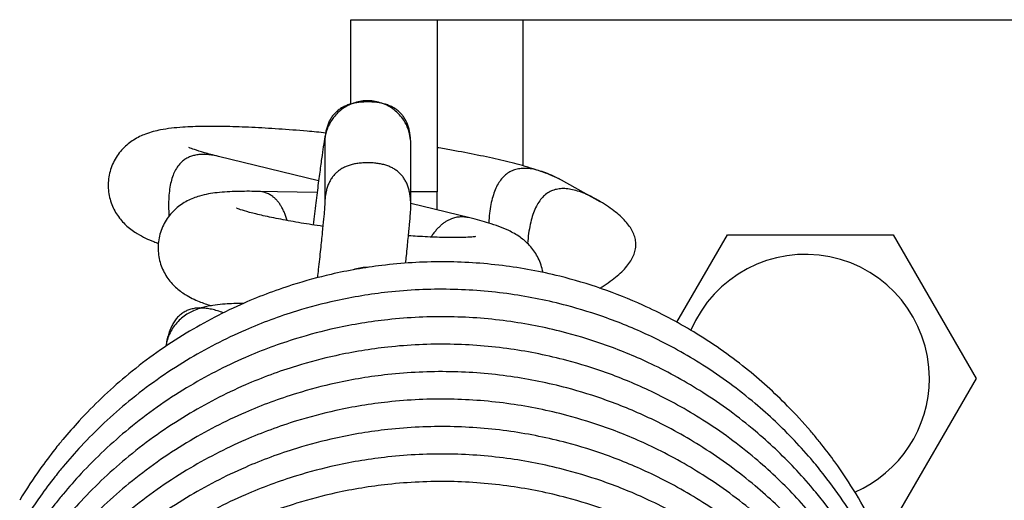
# Model space of a CAD drawing. Header units: inches. Extents: x 53216 to 117387, y -66787 to -22834.
# Tile 157 of 256: x 60652.65 to 60656.08, y -30072.58 to -30070.91. Entities that reach past the tile are written whole.
import ezdxf

# ---------------------------------------------------------------- set-up
doc = ezdxf.new("R2010")
doc.units = ezdxf.units.IN
doc.header["$MEASUREMENT"] = 0
doc.layers.add('FAKRO LOFT LADDERS', color=7, linetype='Continuous')

msp = doc.modelspace()

# ---------------------------------------------------------------- linework, layer by layer
at = {"layer": 'FAKRO LOFT LADDERS', "color": 7, "linetype": 'Continuous'}
for p, q in [((60653.8018, -30070.9062), (60654.1018, -30070.9062)), ((60653.8018, -30071.2006), (60653.8018, -30070.9062)), ((60654.1018, -30070.9062), (60654.1018, -30071.5062)), ((60654.1018, -30070.9062), (60654.4018, -30070.9062)), ((60654.4018, -30070.9062), (60655.7991, -30070.9062)), ((60654.4018, -30071.4157), (60654.4018, -30070.9062)), ((60655.6018, -30070.9062), (60656.504, -30070.9062)), ((60653.7105, -30071.342), (60653.7105, -30071.5526)), ((60654.0105, -30071.5541), (60654.0105, -30071.342)), ((60653.6892, -30071.4681), (60653.341, -30071.3829)), ((60654.6704, -30071.5405), (60654.5353, -30071.466)), ((60653.684, -30071.5085), (60653.4763, -30071.5047)), ((60654.1018, -30071.5062), (60654.0105, -30071.5062)), ((60654.1018, -30071.569), (60654.1018, -30071.5062)), ((60654.2156, -30071.5969), (60654.0105, -30071.5467)), ((60654.9373, -30071.9608), (60655.1132, -30071.6562)), ((60655.1132, -30071.6562), (60655.6905, -30071.6562)), ((60655.6905, -30071.6562), (60655.9792, -30072.1562)), ((60655.9792, -30072.1562), (60655.6905, -30072.6562))]:
    msp.add_line(p, q, dxfattribs=at)
for start, end in [(0, 157.2112), (293.5529, 0)]:
    msp.add_arc((60655.3845, -30072.1562), 0.4321, start, end, dxfattribs=at)
for points, degree, knots in [([(60654.0105, -30071.342), (60654.0105, -30071.3374), (60654.0105, -30071.3265), (60654.0044, -30071.2916), (60653.9865, -30071.254), (60653.9545, -30071.2187), (60653.9111, -30071.195), (60653.8629, -30071.1863), (60653.8154, -30071.193), (60653.7731, -30071.2138), (60653.7418, -30071.2435), (60653.7228, -30071.2755), (60653.7137, -30071.3032), (60653.7101, -30071.3211), (60653.7062, -30071.3441), (60653.6998, -30071.3887), (60653.6925, -30071.4428), (60653.6841, -30071.5077), (60653.6763, -30071.569), (60653.6715, -30071.6083), (60653.6699, -30071.6214)], 3, [0, 0, 0, 0, 0.0162299, 0.0336062, 0.0555123, 0.0806273, 0.1058141, 0.1305647, 0.1549253, 0.1788455, 0.2019389, 0.221284, 0.2355181, 0.2570887, 0.3130269, 0.3604923, 0.4063669, 0.4518128, 0.4970894, 0.5191228, 0.5191228, 0.5191228, 0.5191228]), ([(60654.0105, -30071.342), (60654.0105, -30071.1929), (60653.8605, -30071.1929), (60653.7105, -30071.1929), (60653.7105, -30071.342)], 2, [0, 0, 0, 0.5, 0.5, 1, 1, 1]), ([(60653.7146, -30071.3012), (60653.6926, -30071.299), (60653.6366, -30071.2937), (60653.5492, -30071.2868), (60653.4551, -30071.2813), (60653.3674, -30071.2782), (60653.2864, -30071.2778), (60653.2089, -30071.2807), (60653.1462, -30071.2878), (60653.0933, -30071.3007), (60653.0466, -30071.3221), (60653.0065, -30071.3539), (60652.9755, -30071.3965), (60652.9574, -30071.4472), (60652.9548, -30071.5005), (60652.9669, -30071.5513), (60652.9915, -30071.5949), (60653.024, -30071.6296), (60653.0671, -30071.6589), (60653.1, -30071.6741), (60653.1256, -30071.6838), (60653.131, -30071.6857)], 3, [0.3723383, 0.3723383, 0.3723383, 0.3723383, 0.396487, 0.4339453, 0.4716689, 0.5098898, 0.5491168, 0.5908211, 0.6412774, 0.6767146, 0.7010276, 0.7223202, 0.7431902, 0.7637805, 0.7841225, 0.8043474, 0.8245446, 0.8453448, 0.8702208, 0.9129445, 0.9238758, 0.9238758, 0.9238758, 0.9238758]), ([(60653.341, -30071.3829), (60653.3209, -30071.378), (60653.2914, -30071.3702), (60653.2549, -30071.3588), (60653.2398, -30071.3526), (60653.2369, -30071.3512), (60653.2369, -30071.3512)], 3, [0, 0, 0, 0, 0.0350621, 0.0688962, 0.0986055, 0.1131121, 0.1131121, 0.1131121, 0.1131121]), ([(60654.5353, -30071.466), (60654.5119, -30071.4532), (60654.475, -30071.4382), (60654.4037, -30071.4153), (60654.3274, -30071.3963), (60654.2437, -30071.3779), (60654.1676, -30071.3636), (60654.119, -30071.3552), (60654.1018, -30071.3523)], 3, [0, 0, 0, 0, 0.0469507, 0.0926291, 0.1329806, 0.1716779, 0.2096395, 0.2297879, 0.2297879, 0.2297879, 0.2297879]), ([(60654.0105, -30071.5541), (60654.0105, -30071.4059), (60653.8614, -30071.405), (60653.7124, -30071.4041), (60653.7105, -30071.5522)], 2, [0, 0, 0, 0.5, 0.5, 1, 1, 1]), ([(60654.6689, -30071.8418), (60654.9151, -30071.6916), (60654.6774, -30071.5446), (60654.4397, -30071.3975), (60654.417, -30071.686)], 2, [0, 0, 0, 0.5, 0.5, 1, 1, 1]), ([(60653.4763, -30071.5047), (60653.4493, -30071.5043), (60653.4028, -30071.5043), (60653.3352, -30071.5083), (60653.2847, -30071.5166), (60653.2338, -30071.5346), (60653.1911, -30071.5631), (60653.1563, -30071.6033), (60653.1343, -30071.6528), (60653.1277, -30071.7064), (60653.1368, -30071.7587), (60653.1594, -30071.8046), (60653.1915, -30071.8412), (60653.2317, -30071.8699), (60653.2703, -30071.8877), (60653.3004, -30071.8985), (60653.3149, -30071.9031)], 3, [0, 0, 0, 0, 0.0314124, 0.0690249, 0.1043827, 0.1258351, 0.1445854, 0.1632687, 0.1817963, 0.200075, 0.2181833, 0.2361291, 0.2539102, 0.2731873, 0.3028417, 0.3275407, 0.3275407, 0.3275407, 0.3275407]), ([(60653.704, -30071.6266), (60653.6782, -30071.6228), (60653.627, -30071.6148), (60653.5564, -30071.6021), (60653.4954, -30071.5894), (60653.4479, -30071.5778), (60653.4165, -30071.5684), (60653.4045, -30071.5638), (60653.4032, -30071.5631), (60653.4032, -30071.5631)], 3, [0.5340096, 0.5340096, 0.5340096, 0.5340096, 0.5641672, 0.5953468, 0.6258721, 0.6551581, 0.6821344, 0.7053111, 0.711989, 0.711989, 0.711989, 0.711989]), ([(60653.7105, -30071.5518), (60653.7105, -30071.5518), (60653.7105, -30071.5543), (60653.7095, -30071.5675), (60653.7067, -30071.5994), (60653.7021, -30071.6462), (60653.6959, -30071.7057), (60653.69, -30071.7611), (60653.6862, -30071.7958), (60653.6851, -30071.8055)], 3, [0.0117826, 0.0117826, 0.0117826, 0.0117826, 0.0236682, 0.0604745, 0.1031876, 0.1475333, 0.1924021, 0.2374803, 0.2546998, 0.2546998, 0.2546998, 0.2546998]), ([(60653.9924, -30071.7547), (60653.9933, -30071.7458), (60653.9967, -30071.7146), (60654.0016, -30071.6659), (60654.0064, -30071.6173), (60654.0094, -30071.5792), (60654.0105, -30071.5669), (60654.0105, -30071.5541)], 3, [0.7958556, 0.7958556, 0.7958556, 0.7958556, 0.8134445, 0.8589771, 0.9050986, 0.9538451, 1, 1, 1, 1]), ([(60654.4707, -30071.7871), (60654.4703, -30071.7847), (60654.4665, -30071.7654), (60654.4534, -30071.7308), (60654.4246, -30071.6909), (60654.3871, -30071.6599), (60654.3423, -30071.6353), (60654.2869, -30071.6157), (60654.242, -30071.6033), (60654.2156, -30071.5969)], 3, [0.8439854, 0.8439854, 0.8439854, 0.8439854, 0.8464557, 0.8644696, 0.8822682, 0.9005859, 0.9244124, 0.9661037, 1, 1, 1, 1]), ([(60654.2356, -30071.6621), (60654.2356, -30071.6621), (60654.2356, -30071.6621), (60654.2287, -30071.6633), (60654.2028, -30071.6653), (60654.1603, -30071.6661), (60654.1031, -30071.6651), (60654.048, -30071.6624), (60654.0129, -30071.66), (60654.0023, -30071.6593)], 3, [0.2707305, 0.2707305, 0.2707305, 0.2707305, 0.2709698, 0.2918697, 0.3170974, 0.3453663, 0.3753537, 0.406252, 0.4193217, 0.4193217, 0.4193217, 0.4193217]), ([(60655.8012, -30073.4669), (60655.8015, -30073.4533), (60655.8019, -30073.4297), (60655.8016, -30073.3625), (60655.7946, -30073.2315), (60655.7684, -30073.0721), (60655.7346, -30072.9497), (60655.7148, -30072.8887), (60655.6857, -30072.8053), (60655.6191, -30072.6509), (60655.5264, -30072.4982), (60655.4536, -30072.402), (60655.4249, -30072.3662), (60655.3864, -30072.32), (60655.3059, -30072.2324), (60655.1732, -30072.1127), (60655.0039, -30071.9944), (60654.8337, -30071.9047), (60654.6765, -30071.842), (60654.5133, -30071.7935), (60654.328, -30071.7589), (60654.1199, -30071.7458), (60653.9198, -30071.7578), (60653.7451, -30071.7885), (60653.58, -30071.8337), (60653.4049, -30071.9005), (60653.2078, -30072.0051), (60653.0192, -30072.1413), (60652.8849, -30072.2696), (60652.8129, -30072.3518), (60652.7847, -30072.3862), (60652.7587, -30072.4184), (60652.7081, -30072.4866), (60652.6731, -30072.5397), (60652.6483, -30072.5807)], 3, [0.4984276, 0.4984276, 0.4984276, 0.4984276, 0.5030476, 0.5065082, 0.5213594, 0.5477921, 0.5614788, 0.5645699, 0.569657, 0.5915934, 0.6218105, 0.6303221, 0.6326504, 0.6374342, 0.6507663, 0.6731036, 0.6980391, 0.7206678, 0.7381573, 0.7552834, 0.7781871, 0.8017655, 0.8255463, 0.8456661, 0.8614286, 0.8831168, 0.9086812, 0.9362784, 0.9612021, 0.9709194, 0.9730902, 0.9759919, 0.9853442, 1, 1, 1, 1]), ([(60653.862, -30071.7693), (60653.8464, -30071.769), (60653.8286, -30071.7716), (60653.8117, -30071.7772), (60653.8097, -30071.778)], 3, [0.1308946, 0.1308946, 0.1308946, 0.1308946, 0.1549253, 0.15822905, 0.15822905, 0.15822905, 0.15822905]), ([(60655.8012, -30073.5626), (60655.8014, -30073.5531), (60655.8018, -30073.5348), (60655.802, -30073.4846), (60655.798, -30073.3634), (60655.7765, -30073.2051), (60655.7411, -30073.0667), (60655.7191, -30072.9971), (60655.6945, -30072.9254), (60655.6391, -30072.7885), (60655.5517, -30072.6318), (60655.4698, -30072.5181), (60655.4306, -30072.4689), (60655.3969, -30072.4281), (60655.327, -30072.3498), (60655.2031, -30072.2327), (60655.0362, -30072.1101), (60654.8608, -30072.0129), (60654.7008, -30071.9462), (60654.5372, -30071.8952), (60654.3552, -30071.8582), (60654.1458, -30071.8415), (60653.9414, -30071.8509), (60653.7625, -30071.8803), (60653.5962, -30071.9241), (60653.4202, -30071.9893), (60653.2222, -30072.0918), (60653.0299, -30072.228), (60652.8912, -30072.3585), (60652.8154, -30072.4445), (60652.7854, -30072.4811), (60652.7592, -30072.5135), (60652.7085, -30072.5817), (60652.6733, -30072.635), (60652.6483, -30072.6764)], 3, [0.5803442, 0.5803442, 0.5803442, 0.5803442, 0.5830518, 0.5855569, 0.5947017, 0.6176447, 0.6310518, 0.6353916, 0.6384665, 0.6526755, 0.6774661, 0.6894718, 0.6925566, 0.695379, 0.704546, 0.7224027, 0.7437991, 0.7631916, 0.7791329, 0.7928294, 0.8116803, 0.8315766, 0.8520464, 0.8693059, 0.8825985, 0.9004428, 0.9220894, 0.9451954, 0.9666199, 0.9754886, 0.9774788, 0.9798115, 0.987633, 1, 1, 1, 1]), ([(60653.4278, -30071.895), (60653.4046, -30071.8953), (60653.3572, -30071.897), (60653.3057, -30071.9033), (60653.2583, -30071.9167), (60653.2167, -30071.9402), (60653.1826, -30071.9742), (60653.1636, -30072.0131), (60653.1581, -30072.0363), (60653.1569, -30072.0446)], 3, [0.7290846, 0.7290846, 0.7290846, 0.7290846, 0.7823614, 0.8475009, 0.8861392, 0.9160373, 0.944603, 0.9728949, 0.9874251, 0.9874251, 0.9874251, 0.9874251]), ([(60655.8012, -30073.6583), (60655.8014, -30073.6488), (60655.8018, -30073.6305), (60655.802, -30073.5803), (60655.798, -30073.4591), (60655.7765, -30073.3008), (60655.7411, -30073.1624), (60655.7191, -30073.0928), (60655.6945, -30073.0211), (60655.6391, -30072.8842), (60655.5517, -30072.7275), (60655.4698, -30072.6138), (60655.4306, -30072.5646), (60655.3969, -30072.5238), (60655.327, -30072.4455), (60655.2031, -30072.3284), (60655.0362, -30072.2058), (60654.8608, -30072.1086), (60654.7008, -30072.0419), (60654.5372, -30071.9909), (60654.3552, -30071.9539), (60654.1458, -30071.9372), (60653.9414, -30071.9466), (60653.7625, -30071.976), (60653.5962, -30072.0198), (60653.4202, -30072.085), (60653.2222, -30072.1875), (60653.0299, -30072.3237), (60652.8912, -30072.4542), (60652.8154, -30072.5402), (60652.7854, -30072.5768), (60652.7592, -30072.6092), (60652.7085, -30072.6774), (60652.6733, -30072.7307), (60652.6483, -30072.7721)], 3, [0.5803442, 0.5803442, 0.5803442, 0.5803442, 0.5830518, 0.5855569, 0.5947017, 0.6176447, 0.6310518, 0.6353916, 0.6384665, 0.6526755, 0.6774661, 0.6894718, 0.6925566, 0.695379, 0.704546, 0.7224027, 0.7437991, 0.7631916, 0.7791329, 0.7928294, 0.8116803, 0.8315766, 0.8520464, 0.8693059, 0.8825985, 0.9004428, 0.9220894, 0.9451954, 0.9666199, 0.9754886, 0.9774788, 0.9798115, 0.987633, 1, 1, 1, 1]), ([(60655.8012, -30073.754), (60655.8014, -30073.7445), (60655.8018, -30073.7262), (60655.802, -30073.676), (60655.798, -30073.5548), (60655.7765, -30073.3965), (60655.7411, -30073.2581), (60655.7191, -30073.1885), (60655.6945, -30073.1168), (60655.6391, -30072.9799), (60655.5517, -30072.8232), (60655.4698, -30072.7095), (60655.4306, -30072.6603), (60655.3969, -30072.6195), (60655.327, -30072.5412), (60655.2031, -30072.4241), (60655.0362, -30072.3015), (60654.8608, -30072.2043), (60654.7008, -30072.1376), (60654.5372, -30072.0866), (60654.3552, -30072.0496), (60654.1458, -30072.0329), (60653.9414, -30072.0423), (60653.7625, -30072.0717), (60653.5962, -30072.1155), (60653.4202, -30072.1807), (60653.2222, -30072.2832), (60653.0299, -30072.4194), (60652.8912, -30072.5499), (60652.8154, -30072.6359), (60652.7854, -30072.6725), (60652.7592, -30072.7049), (60652.7085, -30072.7731), (60652.6733, -30072.8264), (60652.6483, -30072.8678)], 3, [0.5803442, 0.5803442, 0.5803442, 0.5803442, 0.5830518, 0.5855569, 0.5947017, 0.6176447, 0.6310518, 0.6353916, 0.6384665, 0.6526755, 0.6774661, 0.6894718, 0.6925566, 0.695379, 0.704546, 0.7224027, 0.7437991, 0.7631916, 0.7791329, 0.7928294, 0.8116803, 0.8315766, 0.8520464, 0.8693059, 0.8825985, 0.9004428, 0.9220894, 0.9451954, 0.9666199, 0.9754886, 0.9774788, 0.9798115, 0.987633, 1, 1, 1, 1]), ([(60655.8012, -30073.8497), (60655.8014, -30073.8402), (60655.8018, -30073.8219), (60655.802, -30073.7717), (60655.798, -30073.6505), (60655.7765, -30073.4922), (60655.7411, -30073.3538), (60655.7191, -30073.2842), (60655.6945, -30073.2125), (60655.6391, -30073.0756), (60655.5517, -30072.9189), (60655.4698, -30072.8052), (60655.4306, -30072.756), (60655.3969, -30072.7152), (60655.327, -30072.6369), (60655.2031, -30072.5198), (60655.0362, -30072.3972), (60654.8608, -30072.3), (60654.7008, -30072.2333), (60654.5372, -30072.1823), (60654.3552, -30072.1453), (60654.1458, -30072.1286), (60653.9414, -30072.138), (60653.7625, -30072.1674), (60653.5962, -30072.2112), (60653.4202, -30072.2764), (60653.2222, -30072.3789), (60653.0299, -30072.5151), (60652.8912, -30072.6456), (60652.8154, -30072.7316), (60652.7854, -30072.7682), (60652.7592, -30072.8006), (60652.7085, -30072.8688), (60652.6733, -30072.9221), (60652.6483, -30072.9635)], 3, [0.5803442, 0.5803442, 0.5803442, 0.5803442, 0.5830518, 0.5855569, 0.5947017, 0.6176447, 0.6310518, 0.6353916, 0.6384665, 0.6526755, 0.6774661, 0.6894718, 0.6925566, 0.695379, 0.704546, 0.7224027, 0.7437991, 0.7631916, 0.7791329, 0.7928294, 0.8116803, 0.8315766, 0.8520464, 0.8693059, 0.8825985, 0.9004428, 0.9220894, 0.9451954, 0.9666199, 0.9754886, 0.9774788, 0.9798115, 0.987633, 1, 1, 1, 1]), ([(60655.8012, -30073.9454), (60655.8014, -30073.9359), (60655.8018, -30073.9176), (60655.802, -30073.8674), (60655.798, -30073.7462), (60655.7765, -30073.5879), (60655.7411, -30073.4495), (60655.7191, -30073.3799), (60655.6945, -30073.3082), (60655.6391, -30073.1713), (60655.5517, -30073.0145), (60655.4698, -30072.9009), (60655.4306, -30072.8517), (60655.3969, -30072.8109), (60655.327, -30072.7326), (60655.2031, -30072.6155), (60655.0362, -30072.4929), (60654.8608, -30072.3957), (60654.7008, -30072.329), (60654.5372, -30072.278), (60654.3552, -30072.241), (60654.1458, -30072.2243), (60653.9414, -30072.2337), (60653.7625, -30072.2631), (60653.5962, -30072.3069), (60653.4202, -30072.3721), (60653.2222, -30072.4746), (60653.0299, -30072.6108), (60652.8912, -30072.7413), (60652.8154, -30072.8273), (60652.7854, -30072.8638), (60652.7592, -30072.8963), (60652.7085, -30072.9645), (60652.6733, -30073.0178), (60652.6483, -30073.0592)], 3, [0.5803442, 0.5803442, 0.5803442, 0.5803442, 0.5830518, 0.5855569, 0.5947017, 0.6176447, 0.6310518, 0.6353916, 0.6384665, 0.6526755, 0.6774661, 0.6894718, 0.6925566, 0.695379, 0.704546, 0.7224027, 0.7437991, 0.7631916, 0.7791329, 0.7928294, 0.8116803, 0.8315766, 0.8520464, 0.8693059, 0.8825985, 0.9004428, 0.9220894, 0.9451954, 0.9666199, 0.9754886, 0.9774788, 0.9798115, 0.987633, 1, 1, 1, 1]), ([(60655.8012, -30074.0411), (60655.8014, -30074.0316), (60655.8018, -30074.0133), (60655.802, -30073.9631), (60655.798, -30073.8419), (60655.7765, -30073.6836), (60655.7411, -30073.5452), (60655.7191, -30073.4756), (60655.6945, -30073.4039), (60655.6391, -30073.267), (60655.5517, -30073.1102), (60655.4698, -30072.9966), (60655.4306, -30072.9474), (60655.3969, -30072.9066), (60655.327, -30072.8283), (60655.2031, -30072.7112), (60655.0362, -30072.5886), (60654.8608, -30072.4914), (60654.7008, -30072.4247), (60654.5372, -30072.3737), (60654.3552, -30072.3367), (60654.1458, -30072.32), (60653.9414, -30072.3294), (60653.7625, -30072.3588), (60653.5962, -30072.4026), (60653.4202, -30072.4678), (60653.2222, -30072.5703), (60653.0299, -30072.7065), (60652.8912, -30072.837), (60652.8154, -30072.923), (60652.7854, -30072.9595), (60652.7592, -30072.992), (60652.7085, -30073.0602), (60652.6733, -30073.1135), (60652.6483, -30073.1549)], 3, [0.5803442, 0.5803442, 0.5803442, 0.5803442, 0.5830518, 0.5855569, 0.5947017, 0.6176447, 0.6310518, 0.6353916, 0.6384665, 0.6526755, 0.6774661, 0.6894718, 0.6925566, 0.695379, 0.704546, 0.7224027, 0.7437991, 0.7631916, 0.7791329, 0.7928294, 0.8116803, 0.8315766, 0.8520464, 0.8693059, 0.8825985, 0.9004428, 0.9220894, 0.9451954, 0.9666199, 0.9754886, 0.9774788, 0.9798115, 0.987633, 1, 1, 1, 1]), ([(60655.8012, -30074.1367), (60655.8014, -30074.1273), (60655.8018, -30074.109), (60655.802, -30074.0587), (60655.798, -30073.9376), (60655.7765, -30073.7793), (60655.7411, -30073.6409), (60655.7191, -30073.5713), (60655.6945, -30073.4996), (60655.6391, -30073.3627), (60655.5517, -30073.2059), (60655.4698, -30073.0923), (60655.4306, -30073.0431), (60655.3969, -30073.0023), (60655.327, -30072.924), (60655.2031, -30072.8069), (60655.0362, -30072.6843), (60654.8608, -30072.5871), (60654.7008, -30072.5204), (60654.5372, -30072.4694), (60654.3552, -30072.4324), (60654.1458, -30072.4157), (60653.9414, -30072.4251), (60653.7625, -30072.4545), (60653.5962, -30072.4983), (60653.4202, -30072.5635), (60653.2222, -30072.666), (60653.0299, -30072.8022), (60652.8912, -30072.9327), (60652.8154, -30073.0187), (60652.7854, -30073.0552), (60652.7592, -30073.0877), (60652.7085, -30073.1559), (60652.6733, -30073.2092), (60652.6483, -30073.2506)], 3, [0.5803442, 0.5803442, 0.5803442, 0.5803442, 0.5830518, 0.5855569, 0.5947017, 0.6176447, 0.6310518, 0.6353916, 0.6384665, 0.6526755, 0.6774661, 0.6894718, 0.6925566, 0.695379, 0.704546, 0.7224027, 0.7437991, 0.7631916, 0.7791329, 0.7928294, 0.8116803, 0.8315766, 0.8520464, 0.8693059, 0.8825985, 0.9004428, 0.9220894, 0.9451954, 0.9666199, 0.9754886, 0.9774788, 0.9798115, 0.987633, 1, 1, 1, 1]), ([(60655.8012, -30074.2324), (60655.8014, -30074.223), (60655.8018, -30074.2047), (60655.802, -30074.1544), (60655.798, -30074.0333), (60655.7765, -30073.875), (60655.7411, -30073.7366), (60655.7191, -30073.667), (60655.6945, -30073.5953), (60655.6391, -30073.4584), (60655.5517, -30073.3016), (60655.4698, -30073.188), (60655.4306, -30073.1388), (60655.3969, -30073.098), (60655.327, -30073.0197), (60655.2031, -30072.9026), (60655.0362, -30072.78), (60654.8608, -30072.6828), (60654.7008, -30072.6161), (60654.5372, -30072.5651), (60654.3552, -30072.5281), (60654.1458, -30072.5114), (60653.9414, -30072.5208), (60653.7625, -30072.5502), (60653.5962, -30072.594), (60653.4202, -30072.6592), (60653.2222, -30072.7617), (60653.0299, -30072.8979), (60652.8912, -30073.0284), (60652.8154, -30073.1144), (60652.7854, -30073.1509), (60652.7592, -30073.1834), (60652.7085, -30073.2516), (60652.6733, -30073.3049), (60652.6483, -30073.3463)], 3, [0.5803442, 0.5803442, 0.5803442, 0.5803442, 0.5830518, 0.5855569, 0.5947017, 0.6176447, 0.6310518, 0.6353916, 0.6384665, 0.6526755, 0.6774661, 0.6894718, 0.6925566, 0.695379, 0.704546, 0.7224027, 0.7437991, 0.7631916, 0.7791329, 0.7928294, 0.8116803, 0.8315766, 0.8520464, 0.8693059, 0.8825985, 0.9004428, 0.9220894, 0.9451954, 0.9666199, 0.9754886, 0.9774788, 0.9798115, 0.987633, 1, 1, 1, 1])]:
    msp.add_open_spline(points, degree=degree, knots=knots, dxfattribs=at)
for points in [[(60653.341, -30071.3829), (60653.1519, -30071.3367), (60653.168, -30071.5911)], [(60654.5352, -30071.466), (60654.2982, -30071.3354), (60654.2816, -30071.6149)], [(60653.5799, -30071.6062), (60653.55, -30071.5061), (60653.4763, -30071.5047)], [(60654.2156, -30071.5969), (60654.138, -30071.5779), (60654.0804, -30071.6638)], [(60653.3577, -30071.9277), (60653.1853, -30071.8638), (60653.1571, -30072.0445)]]:
    msp.add_open_spline(points, degree=2, dxfattribs=at)

doc.saveas('drawing.dxf')
